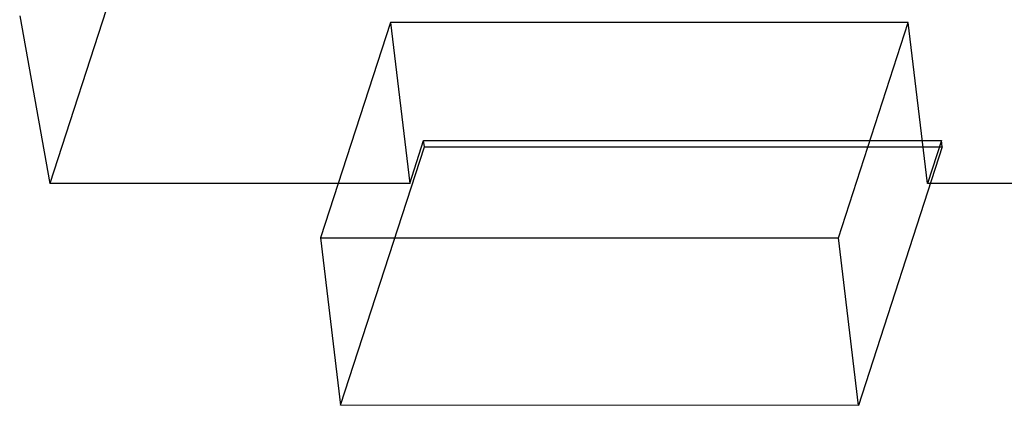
# Model space of a CAD drawing. Header units: millimetres. Extents: x -117 to 182, y -33 to 89.
# Tile 13 of 135: x -106.466 to -105.161, y -5.708 to -5.197. Entities that reach past the tile are written whole.
import ezdxf

# ---------------------------------------------------------------- set-up
doc = ezdxf.new("R2010")
doc.units = ezdxf.units.MM
doc.header["$LTSCALE"] = 1.21
doc.header["$MEASUREMENT"] = 0
doc.layers.get('0').update_dxf_attribs({"linetype": 'CONTINUOUS'})

msp = doc.modelspace()

# ---------------------------------------------------------------- linework, layer by layer
at = {"color": 6, "linetype": 'Continuous'}
for p, q in [((-105.9716, -4.0118), (-106.4258, -5.4141)), ((-106.4657, -5.1919), (-106.4258, -5.4141)), ((-105.9745, -5.2005), (-106.067, -5.4862)), ((-105.2882, -5.2005), (-105.9745, -5.2005)), ((-105.9745, -5.2005), (-105.9489, -5.4141)), ((-105.3807, -5.4862), (-105.2882, -5.2005)), ((-105.2626, -5.4142), (-105.2882, -5.2005)), ((-105.9489, -5.4141), (-105.9304, -5.357)), ((-105.9304, -5.357), (-105.2441, -5.357)), ((-105.9294, -5.3656), (-105.9304, -5.357)), ((-105.2441, -5.357), (-105.2626, -5.4142)), ((-105.2431, -5.3656), (-105.2441, -5.357)), ((-106.0404, -5.7083), (-105.9294, -5.3656)), ((-105.9294, -5.3656), (-105.2431, -5.3656)), ((-105.2431, -5.3656), (-105.3541, -5.7084)), ((-105.9489, -5.4141), (-106.4258, -5.4141)), ((-104.7857, -5.4142), (-105.2626, -5.4142)), ((-106.067, -5.4862), (-105.3807, -5.4862)), ((-106.067, -5.4862), (-106.0404, -5.7083)), ((-105.3541, -5.7084), (-105.3807, -5.4862)), ((-105.3541, -5.7084), (-106.0404, -5.7083))]:
    msp.add_line(p, q, dxfattribs=at)

doc.saveas('drawing.dxf')
